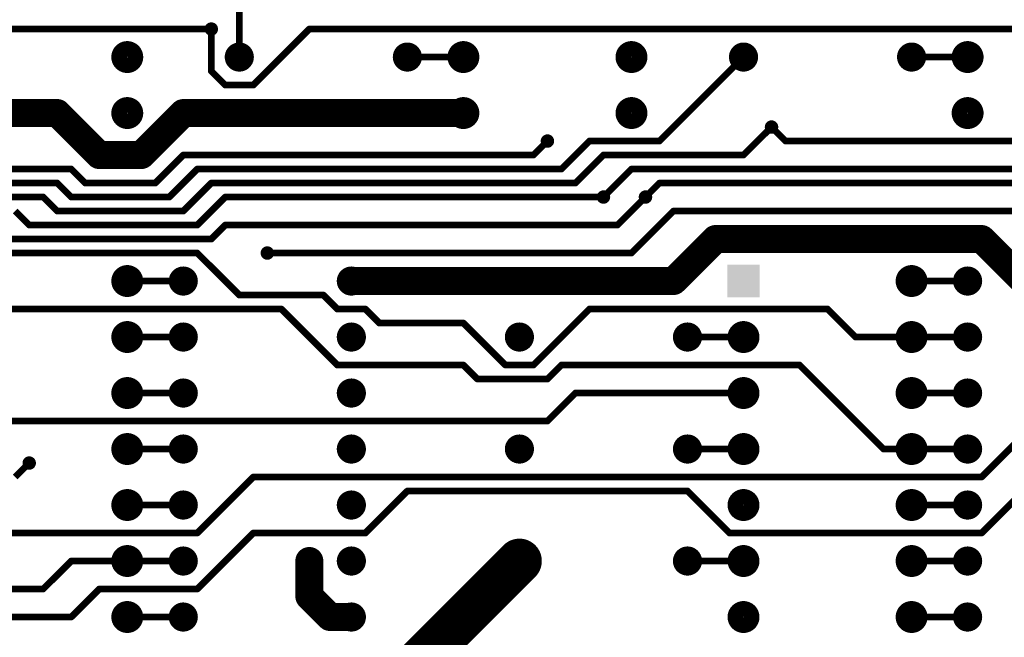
# Model space of a CAD drawing. Extents: x 0.24 to 7.39, y 0.21 to 4.62.
# Tile 20 of 33: x 4.6 to 6.36, y 2.18 to 3.29. Entities that reach past the tile are written whole.
import ezdxf

# ---------------------------------------------------------------- set-up
doc = ezdxf.new("R2010")
doc.units = 0

msp = doc.modelspace()

# ---------------------------------------------------------------- linework, layer by layer
at = {"layer": 'TOP'}
for points, const_width in [([(4.996, 3.321), (4.996, 3.221)], 0.012), ([(4.146, 3.271), (4.946, 3.271)], 0.012), ([(4.946, 3.196), (4.946, 3.271)], 0.012), ([(5.121, 3.271), (5.021, 3.171)], 0.012), ([(6.896, 3.271), (5.121, 3.271)], 0.012), ([(5.296, 3.221), (5.396, 3.221)], 0.012), ([(5.896, 3.221), (5.746, 3.071)], 0.012), ([(6.196, 3.221), (6.296, 3.221)], 0.012), ([(4.971, 3.171), (4.946, 3.196)], 0.012), ([(5.021, 3.171), (4.971, 3.171)], 0.012), ([(4.496, 3.121), (4.671, 3.121)], 0.05), ([(4.671, 3.121), (4.746, 3.046)], 0.05), ([(4.821, 3.046), (4.896, 3.121)], 0.05), ([(4.896, 3.121), (5.396, 3.121)], 0.05), ([(5.946, 3.096), (5.896, 3.046)], 0.012), ([(5.971, 3.071), (5.946, 3.096)], 0.012), ([(5.546, 3.071), (5.521, 3.046)], 0.012), ([(5.621, 3.071), (5.571, 3.021)], 0.012), ([(5.746, 3.071), (5.621, 3.071)], 0.012), ([(6.771, 3.071), (5.971, 3.071)], 0.012), ([(4.746, 3.046), (4.821, 3.046)], 0.05), ([(4.896, 3.046), (4.846, 2.996)], 0.012), ([(5.521, 3.046), (4.896, 3.046)], 0.012), ([(5.646, 3.046), (5.596, 2.996)], 0.012), ([(5.896, 3.046), (5.646, 3.046)], 0.012), ([(4.696, 3.021), (4.121, 3.021)], 0.012), ([(4.721, 2.996), (4.696, 3.021)], 0.012), ([(4.921, 3.021), (4.871, 2.971)], 0.012), ([(5.571, 3.021), (4.921, 3.021)], 0.012), ([(5.696, 3.021), (5.646, 2.971)], 0.012), ([(6.946, 3.021), (5.696, 3.021)], 0.012), ([(4.671, 2.996), (4.196, 2.996)], 0.012), ([(4.696, 2.971), (4.671, 2.996)], 0.012), ([(4.846, 2.996), (4.721, 2.996)], 0.012), ([(4.946, 2.996), (4.896, 2.946)], 0.012), ([(5.596, 2.996), (4.946, 2.996)], 0.012), ([(5.721, 2.971), (5.746, 2.996)], 0.012), ([(5.746, 2.996), (7.071, 2.996)], 0.012), ([(4.646, 2.971), (4.221, 2.971)], 0.012), ([(4.671, 2.946), (4.646, 2.971)], 0.012), ([(4.871, 2.971), (4.696, 2.971)], 0.012), ([(4.921, 2.921), (4.971, 2.971)], 0.012), ([(4.971, 2.971), (5.646, 2.971)], 0.012), ([(5.671, 2.921), (5.721, 2.971)], 0.012), ([(4.596, 2.946), (4.621, 2.921)], 0.012), ([(4.896, 2.946), (4.671, 2.946)], 0.012), ([(5.771, 2.946), (5.696, 2.871)], 0.012), ([(6.771, 2.946), (5.771, 2.946)], 0.012), ([(4.621, 2.921), (4.921, 2.921)], 0.012), ([(4.946, 2.896), (4.971, 2.921)], 0.012), ([(4.971, 2.921), (5.671, 2.921)], 0.012), ([(5.771, 2.821), (5.846, 2.896)], 0.05), ([(5.846, 2.896), (6.321, 2.896)], 0.05), ([(6.321, 2.896), (6.396, 2.821)], 0.05), ([(4.371, 2.896), (4.946, 2.896)], 0.012), ([(4.396, 2.871), (4.921, 2.871)], 0.012), ([(4.921, 2.871), (4.996, 2.796)], 0.012), ([(5.696, 2.871), (5.046, 2.871)], 0.012), ([(5.196, 2.821), (5.771, 2.821)], 0.05), ([(4.796, 2.821), (4.896, 2.821)], 0.012), ([(6.196, 2.821), (6.296, 2.821)], 0.012), ([(4.996, 2.796), (5.146, 2.796)], 0.012), ([(5.146, 2.796), (5.171, 2.771)], 0.012), ([(4.071, 2.771), (5.071, 2.771)], 0.012), ([(5.071, 2.771), (5.171, 2.671)], 0.012), ([(5.171, 2.771), (5.221, 2.771)], 0.012), ([(5.221, 2.771), (5.246, 2.746)], 0.012), ([(5.521, 2.671), (5.621, 2.771)], 0.012), ([(5.621, 2.771), (6.046, 2.771)], 0.012), ([(6.046, 2.771), (6.096, 2.721)], 0.012), ([(5.246, 2.746), (5.396, 2.746)], 0.012), ([(5.396, 2.746), (5.471, 2.671)], 0.012), ([(4.796, 2.721), (4.896, 2.721)], 0.012), ([(5.796, 2.721), (5.896, 2.721)], 0.012), ([(6.096, 2.721), (6.196, 2.721)], 0.012), ([(6.196, 2.721), (6.296, 2.721)], 0.012), ([(5.171, 2.671), (5.396, 2.671)], 0.012), ([(5.396, 2.671), (5.421, 2.646)], 0.012), ([(5.471, 2.671), (5.521, 2.671)], 0.012), ([(5.546, 2.646), (5.571, 2.671)], 0.012), ([(5.571, 2.671), (5.996, 2.671)], 0.012), ([(5.996, 2.671), (6.146, 2.521)], 0.012), ([(6.521, 2.671), (6.321, 2.471)], 0.012), ([(5.421, 2.646), (5.546, 2.646)], 0.012), ([(4.796, 2.621), (4.896, 2.621)], 0.012), ([(5.546, 2.571), (5.596, 2.621)], 0.012), ([(5.596, 2.621), (5.896, 2.621)], 0.012), ([(6.196, 2.621), (6.296, 2.621)], 0.012), ([(4.446, 2.571), (5.546, 2.571)], 0.012), ([(6.521, 2.571), (6.321, 2.371)], 0.012), ([(4.796, 2.521), (4.896, 2.521)], 0.012), ([(5.796, 2.521), (5.896, 2.521)], 0.012), ([(6.146, 2.521), (6.196, 2.521)], 0.012), ([(6.196, 2.521), (6.296, 2.521)], 0.012), ([(4.621, 2.496), (4.596, 2.471)], 0.012), ([(5.021, 2.471), (4.921, 2.371)], 0.012), ([(6.321, 2.471), (5.021, 2.471)], 0.012), ([(5.296, 2.446), (5.221, 2.371)], 0.012), ([(5.796, 2.446), (5.296, 2.446)], 0.012), ([(5.871, 2.371), (5.796, 2.446)], 0.012), ([(4.796, 2.421), (4.896, 2.421)], 0.012), ([(6.196, 2.421), (6.296, 2.421)], 0.012), ([(4.921, 2.371), (4.371, 2.371)], 0.012), ([(5.021, 2.371), (4.921, 2.271)], 0.012), ([(5.221, 2.371), (5.021, 2.371)], 0.012), ([(6.321, 2.371), (5.871, 2.371)], 0.012), ([(5.296, 2.121), (5.496, 2.321)], 0.08), ([(5.121, 2.258), (5.121, 2.321)], 0.05), ([(4.696, 2.321), (4.646, 2.271)], 0.012), ([(4.796, 2.321), (4.696, 2.321)], 0.012), ([(4.796, 2.321), (4.896, 2.321)], 0.012), ([(5.796, 2.321), (5.896, 2.321)], 0.012), ([(6.196, 2.321), (6.296, 2.321)], 0.012), ([(4.646, 2.271), (3.621, 2.271)], 0.012), ([(4.746, 2.271), (4.696, 2.221)], 0.012), ([(4.921, 2.271), (4.746, 2.271)], 0.012), ([(5.158, 2.221), (5.121, 2.258)], 0.05), ([(5.196, 2.221), (5.158, 2.221)], 0.05), ([(4.696, 2.221), (4.496, 2.221)], 0.012), ([(4.796, 2.221), (4.896, 2.221)], 0.012), ([(6.196, 2.221), (6.296, 2.221)], 0.012)]:
    msp.add_lwpolyline(points, dxfattribs=dict(at, const_width=const_width))
for points, const_width in [([(4.94, 3.271, 1), (4.952, 3.271, 1)], 0.012), ([(4.94, 3.271, 1), (4.952, 3.271, 1)], 0.012), ([(4.943, 3.271, 1), (4.949, 3.271, 1)], 0.006), ([(4.943, 3.271, 1), (4.949, 3.271, 1)], 0.006), ([(5.118, 3.271, 1), (5.124, 3.271, 1)], 0.006), ([(5.118, 3.271, 1), (5.124, 3.271, 1)], 0.006), ([(4.782, 3.221, 1), (4.81, 3.221, 1)], 0.029), ([(4.983, 3.221, 1), (5.009, 3.221, 1)], 0.026), ([(5.283, 3.221, 1), (5.309, 3.221, 1)], 0.026), ([(5.382, 3.221, 1), (5.41, 3.221, 1)], 0.029), ([(5.682, 3.221, 1), (5.71, 3.221, 1)], 0.029), ([(5.883, 3.221, 1), (5.909, 3.221, 1)], 0.026), ([(6.183, 3.221, 1), (6.209, 3.221, 1)], 0.026), ([(6.282, 3.221, 1), (6.31, 3.221, 1)], 0.029), ([(4.993, 3.221, 1), (4.999, 3.221, 1)], 0.006), ([(5.293, 3.221, 1), (5.299, 3.221, 1)], 0.006), ([(5.393, 3.221, 1), (5.399, 3.221, 1)], 0.006), ([(5.893, 3.221, 1), (5.899, 3.221, 1)], 0.006), ([(6.193, 3.221, 1), (6.199, 3.221, 1)], 0.006), ([(6.293, 3.221, 1), (6.299, 3.221, 1)], 0.006), ([(4.943, 3.196, 1), (4.949, 3.196, 1)], 0.006), ([(4.943, 3.196, 1), (4.949, 3.196, 1)], 0.006), ([(4.968, 3.171, 1), (4.974, 3.171, 1)], 0.006), ([(4.968, 3.171, 1), (4.974, 3.171, 1)], 0.006), ([(5.018, 3.171, 1), (5.024, 3.171, 1)], 0.006), ([(5.018, 3.171, 1), (5.024, 3.171, 1)], 0.006), ([(4.6585, 3.121, 1), (4.6835, 3.121, 1)], 0.025), ([(4.6585, 3.121, 1), (4.6835, 3.121, 1)], 0.025), ([(4.782, 3.121, 1), (4.81, 3.121, 1)], 0.029), ([(4.8835, 3.121, 1), (4.9085, 3.121, 1)], 0.025), ([(4.8835, 3.121, 1), (4.9085, 3.121, 1)], 0.025), ([(5.382, 3.121, 1), (5.41, 3.121, 1)], 0.029), ([(5.3835, 3.121, 1), (5.4085, 3.121, 1)], 0.025), ([(5.682, 3.121, 1), (5.71, 3.121, 1)], 0.029), ([(6.282, 3.121, 1), (6.31, 3.121, 1)], 0.029), ([(5.94, 3.096, 1), (5.952, 3.096, 1)], 0.012), ([(5.94, 3.096, 1), (5.952, 3.096, 1)], 0.012), ([(5.943, 3.096, 1), (5.949, 3.096, 1)], 0.006), ([(5.943, 3.096, 1), (5.949, 3.096, 1)], 0.006), ([(5.54, 3.071, 1), (5.552, 3.071, 1)], 0.012), ([(5.543, 3.071, 1), (5.549, 3.071, 1)], 0.006), ([(5.618, 3.071, 1), (5.624, 3.071, 1)], 0.006), ([(5.618, 3.071, 1), (5.624, 3.071, 1)], 0.006), ([(5.743, 3.071, 1), (5.749, 3.071, 1)], 0.006), ([(5.743, 3.071, 1), (5.749, 3.071, 1)], 0.006), ([(5.968, 3.071, 1), (5.974, 3.071, 1)], 0.006), ([(5.968, 3.071, 1), (5.974, 3.071, 1)], 0.006), ([(4.7335, 3.046, 1), (4.7585, 3.046, 1)], 0.025), ([(4.7335, 3.046, 1), (4.7585, 3.046, 1)], 0.025), ([(4.8085, 3.046, 1), (4.8335, 3.046, 1)], 0.025), ([(4.8085, 3.046, 1), (4.8335, 3.046, 1)], 0.025), ([(4.893, 3.046, 1), (4.899, 3.046, 1)], 0.006), ([(4.893, 3.046, 1), (4.899, 3.046, 1)], 0.006), ([(5.518, 3.046, 1), (5.524, 3.046, 1)], 0.006), ([(5.518, 3.046, 1), (5.524, 3.046, 1)], 0.006), ([(5.643, 3.046, 1), (5.649, 3.046, 1)], 0.006), ([(5.643, 3.046, 1), (5.649, 3.046, 1)], 0.006), ([(5.893, 3.046, 1), (5.899, 3.046, 1)], 0.006), ([(5.893, 3.046, 1), (5.899, 3.046, 1)], 0.006), ([(4.693, 3.021, 1), (4.699, 3.021, 1)], 0.006), ([(4.693, 3.021, 1), (4.699, 3.021, 1)], 0.006), ([(4.918, 3.021, 1), (4.924, 3.021, 1)], 0.006), ([(4.918, 3.021, 1), (4.924, 3.021, 1)], 0.006), ([(5.568, 3.021, 1), (5.574, 3.021, 1)], 0.006), ([(5.568, 3.021, 1), (5.574, 3.021, 1)], 0.006), ([(5.693, 3.021, 1), (5.699, 3.021, 1)], 0.006), ([(5.693, 3.021, 1), (5.699, 3.021, 1)], 0.006), ([(4.668, 2.996, 1), (4.674, 2.996, 1)], 0.006), ([(4.668, 2.996, 1), (4.674, 2.996, 1)], 0.006), ([(4.718, 2.996, 1), (4.724, 2.996, 1)], 0.006), ([(4.718, 2.996, 1), (4.724, 2.996, 1)], 0.006), ([(4.843, 2.996, 1), (4.849, 2.996, 1)], 0.006), ([(4.843, 2.996, 1), (4.849, 2.996, 1)], 0.006), ([(4.943, 2.996, 1), (4.949, 2.996, 1)], 0.006), ([(4.943, 2.996, 1), (4.949, 2.996, 1)], 0.006), ([(5.593, 2.996, 1), (5.599, 2.996, 1)], 0.006), ([(5.593, 2.996, 1), (5.599, 2.996, 1)], 0.006), ([(5.743, 2.996, 1), (5.749, 2.996, 1)], 0.006), ([(5.743, 2.996, 1), (5.749, 2.996, 1)], 0.006), ([(4.643, 2.971, 1), (4.649, 2.971, 1)], 0.006), ([(4.643, 2.971, 1), (4.649, 2.971, 1)], 0.006), ([(4.693, 2.971, 1), (4.699, 2.971, 1)], 0.006), ([(4.693, 2.971, 1), (4.699, 2.971, 1)], 0.006), ([(4.868, 2.971, 1), (4.874, 2.971, 1)], 0.006), ([(4.868, 2.971, 1), (4.874, 2.971, 1)], 0.006), ([(4.968, 2.971, 1), (4.974, 2.971, 1)], 0.006), ([(4.968, 2.971, 1), (4.974, 2.971, 1)], 0.006), ([(5.64, 2.971, 1), (5.652, 2.971, 1)], 0.012), ([(5.64, 2.971, 1), (5.652, 2.971, 1)], 0.012), ([(5.643, 2.971, 1), (5.649, 2.971, 1)], 0.006), ([(5.643, 2.971, 1), (5.649, 2.971, 1)], 0.006), ([(5.715, 2.971, 1), (5.727, 2.971, 1)], 0.012), ([(5.715, 2.971, 1), (5.727, 2.971, 1)], 0.012), ([(5.718, 2.971, 1), (5.724, 2.971, 1)], 0.006), ([(5.718, 2.971, 1), (5.724, 2.971, 1)], 0.006), ([(4.668, 2.946, 1), (4.674, 2.946, 1)], 0.006), ([(4.668, 2.946, 1), (4.674, 2.946, 1)], 0.006), ([(4.893, 2.946, 1), (4.899, 2.946, 1)], 0.006), ([(4.893, 2.946, 1), (4.899, 2.946, 1)], 0.006), ([(5.768, 2.946, 1), (5.774, 2.946, 1)], 0.006), ([(5.768, 2.946, 1), (5.774, 2.946, 1)], 0.006), ([(4.618, 2.921, 1), (4.624, 2.921, 1)], 0.006), ([(4.618, 2.921, 1), (4.624, 2.921, 1)], 0.006), ([(4.918, 2.921, 1), (4.924, 2.921, 1)], 0.006), ([(4.918, 2.921, 1), (4.924, 2.921, 1)], 0.006), ([(4.968, 2.921, 1), (4.974, 2.921, 1)], 0.006), ([(4.968, 2.921, 1), (4.974, 2.921, 1)], 0.006), ([(5.668, 2.921, 1), (5.674, 2.921, 1)], 0.006), ([(5.668, 2.921, 1), (5.674, 2.921, 1)], 0.006), ([(5.8335, 2.896, 1), (5.8585, 2.896, 1)], 0.025), ([(5.8335, 2.896, 1), (5.8585, 2.896, 1)], 0.025), ([(6.3085, 2.896, 1), (6.3335, 2.896, 1)], 0.025), ([(6.3085, 2.896, 1), (6.3335, 2.896, 1)], 0.025), ([(4.943, 2.896, 1), (4.949, 2.896, 1)], 0.006), ([(4.943, 2.896, 1), (4.949, 2.896, 1)], 0.006), ([(5.04, 2.871, 1), (5.052, 2.871, 1)], 0.012), ([(4.918, 2.871, 1), (4.924, 2.871, 1)], 0.006), ([(4.918, 2.871, 1), (4.924, 2.871, 1)], 0.006), ([(5.043, 2.871, 1), (5.049, 2.871, 1)], 0.006), ([(5.693, 2.871, 1), (5.699, 2.871, 1)], 0.006), ([(5.693, 2.871, 1), (5.699, 2.871, 1)], 0.006), ([(4.782, 2.821, 1), (4.81, 2.821, 1)], 0.029), ([(6.182, 2.821, 1), (6.21, 2.821, 1)], 0.029), ([(4.883, 2.821, 1), (4.909, 2.821, 1)], 0.026), ([(5.183, 2.821, 1), (5.209, 2.821, 1)], 0.026), ([(5.1835, 2.821, 1), (5.2085, 2.821, 1)], 0.025), ([(5.7585, 2.821, 1), (5.7835, 2.821, 1)], 0.025), ([(5.7585, 2.821, 1), (5.7835, 2.821, 1)], 0.025), ([(6.283, 2.821, 1), (6.309, 2.821, 1)], 0.026), ([(4.793, 2.821, 1), (4.799, 2.821, 1)], 0.006), ([(4.893, 2.821, 1), (4.899, 2.821, 1)], 0.006), ([(6.193, 2.821, 1), (6.199, 2.821, 1)], 0.006), ([(6.293, 2.821, 1), (6.299, 2.821, 1)], 0.006), ([(4.993, 2.796, 1), (4.999, 2.796, 1)], 0.006), ([(4.993, 2.796, 1), (4.999, 2.796, 1)], 0.006), ([(5.143, 2.796, 1), (5.149, 2.796, 1)], 0.006), ([(5.143, 2.796, 1), (5.149, 2.796, 1)], 0.006), ([(5.068, 2.771, 1), (5.074, 2.771, 1)], 0.006), ([(5.068, 2.771, 1), (5.074, 2.771, 1)], 0.006), ([(5.168, 2.771, 1), (5.174, 2.771, 1)], 0.006), ([(5.168, 2.771, 1), (5.174, 2.771, 1)], 0.006), ([(5.218, 2.771, 1), (5.224, 2.771, 1)], 0.006), ([(5.218, 2.771, 1), (5.224, 2.771, 1)], 0.006), ([(5.618, 2.771, 1), (5.624, 2.771, 1)], 0.006), ([(5.618, 2.771, 1), (5.624, 2.771, 1)], 0.006), ([(6.043, 2.771, 1), (6.049, 2.771, 1)], 0.006), ([(6.043, 2.771, 1), (6.049, 2.771, 1)], 0.006), ([(4.782, 2.721, 1), (4.81, 2.721, 1)], 0.029), ([(4.883, 2.721, 1), (4.909, 2.721, 1)], 0.026), ([(5.183, 2.721, 1), (5.209, 2.721, 1)], 0.026), ([(5.243, 2.746, 1), (5.249, 2.746, 1)], 0.006), ([(5.243, 2.746, 1), (5.249, 2.746, 1)], 0.006), ([(5.393, 2.746, 1), (5.399, 2.746, 1)], 0.006), ([(5.393, 2.746, 1), (5.399, 2.746, 1)], 0.006), ([(5.483, 2.721, 1), (5.509, 2.721, 1)], 0.026), ([(5.783, 2.721, 1), (5.809, 2.721, 1)], 0.026), ([(5.882, 2.721, 1), (5.91, 2.721, 1)], 0.029), ([(6.182, 2.721, 1), (6.21, 2.721, 1)], 0.029), ([(6.283, 2.721, 1), (6.309, 2.721, 1)], 0.026), ([(4.793, 2.721, 1), (4.799, 2.721, 1)], 0.006), ([(4.893, 2.721, 1), (4.899, 2.721, 1)], 0.006), ([(5.793, 2.721, 1), (5.799, 2.721, 1)], 0.006), ([(5.893, 2.721, 1), (5.899, 2.721, 1)], 0.006), ([(6.093, 2.721, 1), (6.099, 2.721, 1)], 0.006), ([(6.093, 2.721, 1), (6.099, 2.721, 1)], 0.006), ([(6.193, 2.721, 1), (6.199, 2.721, 1)], 0.006), ([(6.193, 2.721, 1), (6.199, 2.721, 1)], 0.006), ([(6.293, 2.721, 1), (6.299, 2.721, 1)], 0.006), ([(5.168, 2.671, 1), (5.174, 2.671, 1)], 0.006), ([(5.168, 2.671, 1), (5.174, 2.671, 1)], 0.006), ([(5.393, 2.671, 1), (5.399, 2.671, 1)], 0.006), ([(5.393, 2.671, 1), (5.399, 2.671, 1)], 0.006), ([(5.468, 2.671, 1), (5.474, 2.671, 1)], 0.006), ([(5.468, 2.671, 1), (5.474, 2.671, 1)], 0.006), ([(5.518, 2.671, 1), (5.524, 2.671, 1)], 0.006), ([(5.518, 2.671, 1), (5.524, 2.671, 1)], 0.006), ([(5.568, 2.671, 1), (5.574, 2.671, 1)], 0.006), ([(5.568, 2.671, 1), (5.574, 2.671, 1)], 0.006), ([(5.993, 2.671, 1), (5.999, 2.671, 1)], 0.006), ([(5.993, 2.671, 1), (5.999, 2.671, 1)], 0.006), ([(4.782, 2.621, 1), (4.81, 2.621, 1)], 0.029), ([(4.883, 2.621, 1), (4.909, 2.621, 1)], 0.026), ([(5.183, 2.621, 1), (5.209, 2.621, 1)], 0.026), ([(5.418, 2.646, 1), (5.424, 2.646, 1)], 0.006), ([(5.418, 2.646, 1), (5.424, 2.646, 1)], 0.006), ([(5.543, 2.646, 1), (5.549, 2.646, 1)], 0.006), ([(5.543, 2.646, 1), (5.549, 2.646, 1)], 0.006), ([(5.882, 2.621, 1), (5.91, 2.621, 1)], 0.029), ([(6.182, 2.621, 1), (6.21, 2.621, 1)], 0.029), ([(6.283, 2.621, 1), (6.309, 2.621, 1)], 0.026), ([(4.793, 2.621, 1), (4.799, 2.621, 1)], 0.006), ([(4.893, 2.621, 1), (4.899, 2.621, 1)], 0.006), ([(5.593, 2.621, 1), (5.599, 2.621, 1)], 0.006), ([(5.593, 2.621, 1), (5.599, 2.621, 1)], 0.006), ([(5.893, 2.621, 1), (5.899, 2.621, 1)], 0.006), ([(6.193, 2.621, 1), (6.199, 2.621, 1)], 0.006), ([(6.293, 2.621, 1), (6.299, 2.621, 1)], 0.006), ([(5.543, 2.571, 1), (5.549, 2.571, 1)], 0.006), ([(5.543, 2.571, 1), (5.549, 2.571, 1)], 0.006), ([(4.782, 2.521, 1), (4.81, 2.521, 1)], 0.029), ([(5.882, 2.521, 1), (5.91, 2.521, 1)], 0.029), ([(6.182, 2.521, 1), (6.21, 2.521, 1)], 0.029), ([(4.883, 2.521, 1), (4.909, 2.521, 1)], 0.026), ([(5.183, 2.521, 1), (5.209, 2.521, 1)], 0.026), ([(5.483, 2.521, 1), (5.509, 2.521, 1)], 0.026), ([(5.783, 2.521, 1), (5.809, 2.521, 1)], 0.026), ([(6.283, 2.521, 1), (6.309, 2.521, 1)], 0.026), ([(4.793, 2.521, 1), (4.799, 2.521, 1)], 0.006), ([(4.893, 2.521, 1), (4.899, 2.521, 1)], 0.006), ([(5.793, 2.521, 1), (5.799, 2.521, 1)], 0.006), ([(5.893, 2.521, 1), (5.899, 2.521, 1)], 0.006), ([(6.143, 2.521, 1), (6.149, 2.521, 1)], 0.006), ([(6.143, 2.521, 1), (6.149, 2.521, 1)], 0.006), ([(6.193, 2.521, 1), (6.199, 2.521, 1)], 0.006), ([(6.193, 2.521, 1), (6.199, 2.521, 1)], 0.006), ([(6.293, 2.521, 1), (6.299, 2.521, 1)], 0.006), ([(4.615, 2.496, 1), (4.627, 2.496, 1)], 0.012), ([(4.618, 2.496, 1), (4.624, 2.496, 1)], 0.006), ([(5.018, 2.471, 1), (5.024, 2.471, 1)], 0.006), ([(5.018, 2.471, 1), (5.024, 2.471, 1)], 0.006), ([(6.318, 2.471, 1), (6.324, 2.471, 1)], 0.006), ([(6.318, 2.471, 1), (6.324, 2.471, 1)], 0.006), ([(4.782, 2.421, 1), (4.81, 2.421, 1)], 0.029), ([(4.883, 2.421, 1), (4.909, 2.421, 1)], 0.026), ([(5.183, 2.421, 1), (5.209, 2.421, 1)], 0.026), ([(5.293, 2.446, 1), (5.299, 2.446, 1)], 0.006), ([(5.293, 2.446, 1), (5.299, 2.446, 1)], 0.006), ([(5.793, 2.446, 1), (5.799, 2.446, 1)], 0.006), ([(5.793, 2.446, 1), (5.799, 2.446, 1)], 0.006), ([(5.882, 2.421, 1), (5.91, 2.421, 1)], 0.029), ([(6.182, 2.421, 1), (6.21, 2.421, 1)], 0.029), ([(6.283, 2.421, 1), (6.309, 2.421, 1)], 0.026), ([(4.793, 2.421, 1), (4.799, 2.421, 1)], 0.006), ([(4.893, 2.421, 1), (4.899, 2.421, 1)], 0.006), ([(6.193, 2.421, 1), (6.199, 2.421, 1)], 0.006), ([(6.293, 2.421, 1), (6.299, 2.421, 1)], 0.006), ([(4.918, 2.371, 1), (4.924, 2.371, 1)], 0.006), ([(4.918, 2.371, 1), (4.924, 2.371, 1)], 0.006), ([(5.018, 2.371, 1), (5.024, 2.371, 1)], 0.006), ([(5.018, 2.371, 1), (5.024, 2.371, 1)], 0.006), ([(5.218, 2.371, 1), (5.224, 2.371, 1)], 0.006), ([(5.218, 2.371, 1), (5.224, 2.371, 1)], 0.006), ([(5.868, 2.371, 1), (5.874, 2.371, 1)], 0.006), ([(5.868, 2.371, 1), (5.874, 2.371, 1)], 0.006), ([(6.318, 2.371, 1), (6.324, 2.371, 1)], 0.006), ([(6.318, 2.371, 1), (6.324, 2.371, 1)], 0.006), ([(5.476, 2.321, 1), (5.516, 2.321, 1)], 0.04), ([(4.782, 2.321, 1), (4.81, 2.321, 1)], 0.029), ([(4.883, 2.321, 1), (4.909, 2.321, 1)], 0.026), ([(5.1085, 2.321, 1), (5.1335, 2.321, 1)], 0.025), ([(5.183, 2.321, 1), (5.209, 2.321, 1)], 0.026), ([(5.483, 2.321, 1), (5.509, 2.321, 1)], 0.026), ([(5.783, 2.321, 1), (5.809, 2.321, 1)], 0.026), ([(5.882, 2.321, 1), (5.91, 2.321, 1)], 0.029), ([(6.182, 2.321, 1), (6.21, 2.321, 1)], 0.029), ([(6.283, 2.321, 1), (6.309, 2.321, 1)], 0.026), ([(4.693, 2.321, 1), (4.699, 2.321, 1)], 0.006), ([(4.693, 2.321, 1), (4.699, 2.321, 1)], 0.006), ([(4.793, 2.321, 1), (4.799, 2.321, 1)], 0.006), ([(4.793, 2.321, 1), (4.799, 2.321, 1)], 0.006), ([(4.893, 2.321, 1), (4.899, 2.321, 1)], 0.006), ([(5.115, 2.321, 1), (5.127, 2.321, 1)], 0.012), ([(5.793, 2.321, 1), (5.799, 2.321, 1)], 0.006), ([(5.893, 2.321, 1), (5.899, 2.321, 1)], 0.006), ([(6.193, 2.321, 1), (6.199, 2.321, 1)], 0.006), ([(6.293, 2.321, 1), (6.299, 2.321, 1)], 0.006), ([(4.643, 2.271, 1), (4.649, 2.271, 1)], 0.006), ([(4.643, 2.271, 1), (4.649, 2.271, 1)], 0.006), ([(4.743, 2.271, 1), (4.749, 2.271, 1)], 0.006), ([(4.743, 2.271, 1), (4.749, 2.271, 1)], 0.006), ([(4.918, 2.271, 1), (4.924, 2.271, 1)], 0.006), ([(4.918, 2.271, 1), (4.924, 2.271, 1)], 0.006), ([(5.1085, 2.258, 1), (5.1335, 2.258, 1)], 0.025), ([(5.1085, 2.258, 1), (5.1335, 2.258, 1)], 0.025), ([(4.782, 2.221, 1), (4.81, 2.221, 1)], 0.029), ([(4.883, 2.221, 1), (4.909, 2.221, 1)], 0.026), ([(5.1455, 2.221, 1), (5.1705, 2.221, 1)], 0.025), ([(5.1455, 2.221, 1), (5.1705, 2.221, 1)], 0.025), ([(5.183, 2.221, 1), (5.209, 2.221, 1)], 0.026), ([(5.1835, 2.221, 1), (5.2085, 2.221, 1)], 0.025), ([(5.882, 2.221, 1), (5.91, 2.221, 1)], 0.029), ([(6.182, 2.221, 1), (6.21, 2.221, 1)], 0.029), ([(6.283, 2.221, 1), (6.309, 2.221, 1)], 0.026), ([(4.693, 2.221, 1), (4.699, 2.221, 1)], 0.006), ([(4.693, 2.221, 1), (4.699, 2.221, 1)], 0.006), ([(4.793, 2.221, 1), (4.799, 2.221, 1)], 0.006), ([(4.893, 2.221, 1), (4.899, 2.221, 1)], 0.006), ([(6.193, 2.221, 1), (6.199, 2.221, 1)], 0.006), ([(6.293, 2.221, 1), (6.299, 2.221, 1)], 0.006)]:
    msp.add_lwpolyline(points, format="xyb", close=True, dxfattribs=dict(at, const_width=const_width))
msp.add_solid([(5.867, 2.792), (5.925, 2.792), (5.867, 2.85), (5.925, 2.85)], dxfattribs=at)

doc.saveas('drawing.dxf')
